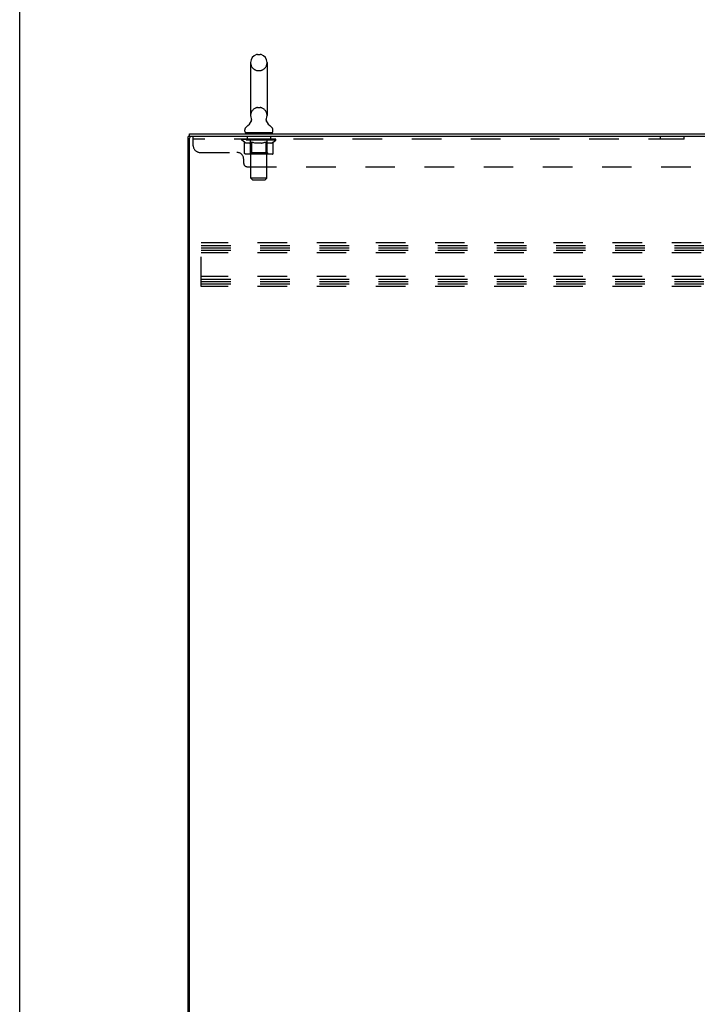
# Model space of a CAD drawing. Header units: inches. Extents: x 0 to 200, y 0 to 129.
# Tile 2 of 17: x 0 to 25, y 44 to 81. Entities that reach past the tile are written whole.
import ezdxf

# ---------------------------------------------------------------- set-up
doc = ezdxf.new("R2010")
doc.units = ezdxf.units.IN
doc.header["$LTSCALE"] = 11
doc.header["$MEASUREMENT"] = 0
doc.linetypes.add('HIDDEN', pattern=[0.2, 0.1, -0.1])
doc.layers.get('0').update_dxf_attribs({"linetype": 'CONTINUOUS'})
doc.layers.add('02___PRT_ALL_AXES', color=7, linetype='CONTINUOUS')
doc.layers.add('DEFAULT_2', color=8, linetype='HIDDEN')

msp = doc.modelspace()

# ---------------------------------------------------------------- linework, layer by layer
at = {"color": 7, "linetype": 'Continuous'}
for p, q in [((0, 0), (0, 129.412)), ((8.849, 79.554), (8.937, 79.554)), ((8.587, 79.254), (8.587, 77.279)), ((9.199, 79.254), (9.199, 77.279)), ((8.602, 77.06), (8.599, 77.056)), ((6.32, 76.504), (6.32, 76.608)), ((8.37, 76.707), (8.37, 76.747)), ((8.393, 76.638), (8.393, 76.608)), ((9.393, 76.638), (8.393, 76.638)), ((9.393, 76.638), (9.393, 76.608)), ((9.416, 76.707), (9.416, 76.747)), ((6.32, 76.504), (6.268, 76.504)), ((6.376, 76.504), (6.32, 76.504))]:
    msp.add_line(p, q, dxfattribs=at)
at = {"color": 3, "linetype": 'Continuous'}
for p, q in [((6.32, 76.608), (42.021, 76.608)), ((6.268, 4.712), (6.268, 76.504)), ((6.32, 4.775), (6.32, 76.442)), ((42.021, 76.504), (6.382, 76.504))]:
    msp.add_line(p, q, dxfattribs=at)
at = {"color": 7, "linetype": 'Continuous'}
for points in [[(8.606, 77.172), (8.608, 77.168), (8.609, 77.163), (8.611, 77.158), (8.612, 77.153), (8.613, 77.148), (8.614, 77.143), (8.614, 77.138), (8.615, 77.133), (8.615, 77.128), (8.615, 77.123), (8.615, 77.118), (8.615, 77.113), (8.615, 77.108), (8.614, 77.103), (8.614, 77.098), (8.613, 77.093), (8.612, 77.088), (8.61, 77.084), (8.609, 77.079), (8.607, 77.074), (8.606, 77.069), (8.604, 77.065), (8.602, 77.06)], [(9.187, 77.056), (9.184, 77.06), (9.182, 77.065), (9.18, 77.069), (9.179, 77.074), (9.177, 77.079), (9.176, 77.084), (9.174, 77.088), (9.173, 77.093), (9.172, 77.098), (9.172, 77.103), (9.171, 77.108), (9.171, 77.113), (9.171, 77.118), (9.171, 77.123), (9.171, 77.128), (9.171, 77.133), (9.172, 77.138), (9.172, 77.143), (9.173, 77.148), (9.174, 77.153), (9.175, 77.158), (9.177, 77.163), (9.178, 77.168), (9.18, 77.172)]]:
    msp.add_lwpolyline(points, dxfattribs=at)
for centre, radius, start, end in [((8.893, 79.254), 0.306, 105.6303, 180), ((8.849, 79.41), 0.144, 90, 105.6303), ((8.937, 79.41), 0.144, 74.3697, 90), ((8.893, 79.254), 0.306, 0, 74.3697), ((8.135, 77.295), 0.523, 304.6624, 336.9318), ((8.893, 77.279), 0.306, 180, 200.4871), ((9.651, 77.295), 0.523, 203.0682, 235.3376), ((8.893, 77.279), 0.306, 339.5129, 360), ((8.514, 76.747), 0.144, 124.6626, 180), ((8.439, 76.707), 0.069, 180, 270), ((9.347, 76.707), 0.069, 270, 360), ((9.272, 76.747), 0.144, 0, 55.3374)]:
    msp.add_arc(centre, radius, start, end, dxfattribs=at)
at = {"color": 3, "linetype": 'Continuous'}
msp.add_arc((6.382, 76.442), 0.0625, 90, 180, dxfattribs=at)
at = {"layer": '02___PRT_ALL_AXES', "color": 8, "linetype": 'HIDDEN'}
for p, q in [((8.455, 76.504), (8.455, 76.4)), ((9.33, 76.504), (8.455, 76.504)), ((9.33, 76.4), (8.455, 76.4)), ((9.33, 76.504), (9.33, 76.4)), ((23.83, 76.4), (23.83, 76.504)), ((24.705, 76.504), (23.83, 76.504)), ((24.705, 76.4), (23.83, 76.4)), ((24.705, 76.4), (24.705, 76.504))]:
    msp.add_line(p, q, dxfattribs=at)
at = {"layer": 'DEFAULT_2', "color": 8, "linetype": 'HIDDEN'}
for p, q in [((8.849, 78.954), (8.937, 78.954)), ((8.849, 77.579), (8.937, 77.579)), ((8.58, 76.638), (8.58, 76.608)), ((8.593, 74.957), (8.593, 76.604)), ((9.193, 74.957), (9.193, 76.604)), ((9.205, 76.638), (9.205, 76.608)), ((6.455, 76.159), (6.455, 76.504)), ((42.08, 76.4), (6.455, 76.4)), ((8.26, 76.362), (8.26, 76.408)), ((8.359, 76.292), (8.26, 76.362)), ((9.526, 76.362), (8.26, 76.362)), ((8.269, 76.402), (8.269, 76.408)), ((8.278, 76.399), (8.278, 76.402)), ((8.278, 76.399), (9.508, 76.399)), ((8.287, 76.399), (8.287, 76.402)), ((8.288, 76.399), (8.288, 76.402)), ((8.298, 76.402), (8.298, 76.408)), ((8.314, 76.399), (8.314, 76.402)), ((8.316, 76.399), (8.316, 76.402)), ((8.345, 76.402), (8.345, 76.408)), ((8.359, 76.399), (8.359, 76.402)), ((8.359, 75.887), (8.359, 76.292)), ((8.359, 76.292), (8.373, 76.283)), ((8.362, 76.399), (8.362, 76.402)), ((8.566, 76.402), (8.365, 76.402)), ((8.387, 76.274), (8.373, 76.283)), ((8.4, 76.267), (8.387, 76.274)), ((8.414, 76.26), (8.4, 76.267)), ((8.408, 76.402), (8.408, 76.408)), ((8.409, 76.399), (8.409, 76.402)), ((8.41, 76.399), (8.41, 76.402)), ((8.413, 76.399), (8.413, 76.402)), ((8.427, 76.255), (8.414, 76.26)), ((8.42, 76.399), (8.42, 76.402)), ((8.42, 76.399), (8.42, 76.402)), ((8.424, 76.399), (8.424, 76.402)), ((8.427, 76.399), (8.427, 76.403)), ((8.441, 76.25), (8.427, 76.255)), ((8.431, 76.399), (8.431, 76.402)), ((8.544, 76.25), (8.441, 76.25)), ((8.446, 76.399), (8.446, 76.402)), ((8.464, 76.399), (8.464, 76.404)), ((8.464, 76.399), (8.464, 76.402)), ((8.484, 76.399), (8.484, 76.402)), ((8.484, 76.399), (8.484, 76.402)), ((8.486, 76.402), (8.486, 76.408)), ((8.496, 76.399), (8.496, 76.402)), ((8.5, 76.399), (8.5, 76.402)), ((8.509, 76.399), (8.509, 76.402)), ((8.52, 76.399), (8.52, 76.406)), ((8.536, 76.399), (8.536, 76.402)), ((8.539, 76.399), (8.539, 76.402)), ((8.544, 76.25), (8.558, 76.255)), ((8.572, 76.261), (8.558, 76.255)), ((8.566, 76.399), (8.566, 76.402)), ((8.633, 76.402), (8.571, 76.402)), ((8.585, 76.267), (8.571, 76.26)), ((8.576, 76.402), (8.576, 76.408)), ((8.58, 75.89), (8.58, 76.359)), ((8.583, 76.399), (8.583, 76.402)), ((8.599, 76.275), (8.585, 76.267)), ((8.588, 76.399), (8.588, 76.402)), ((8.594, 76.399), (8.594, 76.407)), ((8.598, 76.399), (8.598, 76.402)), ((8.613, 76.283), (8.599, 76.275)), ((8.609, 76.399), (8.609, 76.402)), ((8.627, 76.293), (8.612, 76.283)), ((8.627, 75.887), (8.627, 76.293)), ((8.627, 76.293), (8.655, 76.283)), ((8.633, 76.399), (8.633, 76.402)), ((8.708, 76.402), (8.649, 76.402)), ((8.684, 76.274), (8.655, 76.283)), ((8.669, 76.399), (8.669, 76.402)), ((8.676, 76.402), (8.676, 76.408)), ((8.68, 76.399), (8.68, 76.402)), ((8.683, 76.399), (8.683, 76.408)), ((8.712, 76.267), (8.683, 76.275)), ((8.685, 76.399), (8.685, 76.402)), ((8.693, 76.399), (8.693, 76.402)), ((8.708, 76.399), (8.708, 76.402)), ((8.739, 76.26), (8.711, 76.267)), ((8.788, 76.402), (8.734, 76.402)), ((8.767, 76.255), (8.739, 76.26)), ((8.747, 76.399), (8.747, 76.402)), ((8.794, 76.25), (8.766, 76.255)), ((8.779, 76.402), (8.893, 76.408)), ((8.783, 76.402), (8.783, 76.408)), ((8.784, 76.408), (8.783, 76.408)), ((8.784, 76.402), (8.784, 76.408)), ((8.784, 76.399), (8.784, 76.402)), ((8.787, 76.399), (8.787, 76.402)), ((8.788, 76.399), (8.788, 76.402)), ((8.789, 76.399), (8.789, 76.402)), ((8.992, 76.25), (8.794, 76.25)), ((8.872, 76.402), (8.824, 76.402)), ((8.83, 76.399), (8.83, 76.402)), ((8.872, 76.399), (8.872, 76.402)), ((8.89, 76.402), (8.89, 76.402)), ((8.89, 76.399), (8.89, 76.402)), ((8.89, 76.399), (8.89, 76.402)), ((8.893, 76.402), (8.893, 76.408)), ((8.893, 76.408), (9.007, 76.402)), ((8.896, 76.399), (8.896, 76.402)), ((8.896, 76.399), (8.896, 76.402)), ((8.896, 76.402), (8.896, 76.402)), ((8.914, 76.399), (8.914, 76.402)), ((8.914, 76.402), (8.962, 76.402)), ((8.956, 76.399), (8.956, 76.402)), ((8.992, 76.25), (9.02, 76.255)), ((8.997, 76.399), (8.997, 76.402)), ((8.998, 76.399), (8.998, 76.402)), ((8.998, 76.402), (9.052, 76.402)), ((8.999, 76.399), (8.999, 76.402)), ((9.002, 76.402), (9.002, 76.408)), ((9.002, 76.408), (9.003, 76.408)), ((9.002, 76.399), (9.002, 76.402)), ((9.003, 76.402), (9.003, 76.408)), ((9.048, 76.261), (9.02, 76.255)), ((9.039, 76.399), (9.039, 76.402)), ((9.076, 76.267), (9.048, 76.26)), ((9.104, 76.275), (9.076, 76.267)), ((9.078, 76.399), (9.078, 76.402)), ((9.078, 76.402), (9.137, 76.402)), ((9.093, 76.399), (9.093, 76.402)), ((9.101, 76.399), (9.101, 76.402)), ((9.103, 76.399), (9.103, 76.408)), ((9.133, 76.284), (9.104, 76.275)), ((9.106, 76.399), (9.106, 76.402)), ((9.11, 76.402), (9.11, 76.408)), ((9.117, 76.399), (9.117, 76.402)), ((9.162, 76.294), (9.133, 76.284)), ((9.153, 76.399), (9.153, 76.402)), ((9.153, 76.402), (9.215, 76.402)), ((9.162, 75.887), (9.162, 76.294)), ((9.162, 76.294), (9.177, 76.284)), ((9.177, 76.399), (9.177, 76.402)), ((9.191, 76.275), (9.177, 76.284)), ((9.188, 76.399), (9.188, 76.402)), ((9.206, 76.267), (9.191, 76.275)), ((9.192, 76.399), (9.192, 76.407)), ((9.198, 76.399), (9.198, 76.402)), ((9.203, 76.399), (9.203, 76.402)), ((9.206, 75.89), (9.206, 76.359)), ((9.22, 76.26), (9.206, 76.267)), ((9.21, 76.402), (9.21, 76.408)), ((9.22, 76.399), (9.22, 76.402)), ((9.22, 76.402), (9.526, 76.402)), ((9.234, 76.255), (9.22, 76.26)), ((9.248, 76.25), (9.234, 76.255)), ((9.247, 76.399), (9.247, 76.402)), ((9.342, 76.25), (9.248, 76.25)), ((9.25, 76.399), (9.25, 76.402)), ((9.266, 76.399), (9.266, 76.406)), ((9.277, 76.399), (9.277, 76.402)), ((9.286, 76.399), (9.286, 76.402)), ((9.29, 76.399), (9.29, 76.402)), ((9.3, 76.402), (9.3, 76.408)), ((9.302, 76.399), (9.302, 76.402)), ((9.302, 76.399), (9.302, 76.402)), ((9.322, 76.399), (9.322, 76.404)), ((9.322, 76.399), (9.322, 76.402)), ((9.34, 76.399), (9.34, 76.402)), ((9.342, 76.25), (9.357, 76.255)), ((9.355, 76.399), (9.355, 76.402)), ((9.371, 76.26), (9.356, 76.255)), ((9.359, 76.399), (9.359, 76.403)), ((9.362, 76.399), (9.362, 76.402)), ((9.366, 76.399), (9.366, 76.402)), ((9.366, 76.399), (9.366, 76.402)), ((9.385, 76.267), (9.371, 76.26)), ((9.373, 76.399), (9.373, 76.402)), ((9.376, 76.399), (9.376, 76.402)), ((9.377, 76.399), (9.377, 76.402)), ((9.378, 76.402), (9.378, 76.408)), ((9.4, 76.275), (9.385, 76.267)), ((9.415, 76.284), (9.4, 76.275)), ((9.405, 76.405), (9.525, 76.406)), ((9.405, 76.402), (9.405, 76.405)), ((9.429, 76.294), (9.414, 76.284)), ((9.424, 76.399), (9.424, 76.402)), ((9.427, 76.399), (9.427, 76.402)), ((9.429, 76.294), (9.526, 76.362)), ((9.429, 75.887), (9.429, 76.294)), ((9.441, 76.402), (9.441, 76.408)), ((9.47, 76.399), (9.47, 76.402)), ((9.472, 76.399), (9.472, 76.402)), ((9.488, 76.402), (9.488, 76.408)), ((9.498, 76.399), (9.498, 76.402)), ((9.499, 76.399), (9.499, 76.402)), ((9.508, 76.399), (9.508, 76.402)), ((9.517, 76.402), (9.517, 76.408)), ((9.525, 76.402), (9.525, 76.406)), ((9.526, 76.362), (9.526, 76.402)), ((6.705, 75.909), (8.08, 75.909)), ((9.387, 75.85), (8.402, 75.85)), ((8.58, 75.89), (8.54, 75.85)), ((9.206, 75.89), (8.58, 75.89)), ((8.638, 75.855), (8.636, 75.857)), ((8.643, 75.851), (8.64, 75.853)), ((8.645, 75.85), (8.643, 75.851)), ((8.648, 75.85), (8.645, 75.85)), ((9.206, 75.89), (9.246, 75.85)), ((8.33, 75.504), (8.33, 75.659)), ((8.455, 75.379), (40.08, 75.379)), ((8.662, 74.888), (8.593, 74.957)), ((9.193, 74.957), (8.593, 74.957)), ((8.662, 74.888), (9.124, 74.888)), ((9.124, 74.888), (9.193, 74.957)), ((6.747, 70.921), (6.747, 72.546)), ((40.747, 72.546), (6.747, 72.546)), ((6.747, 72.442), (40.747, 72.442)), ((6.747, 72.358), (40.747, 72.358)), ((6.747, 72.275), (40.747, 72.275)), ((40.747, 72.171), (6.747, 72.171)), ((40.747, 71.296), (6.747, 71.296)), ((6.747, 71.192), (40.747, 71.192)), ((6.747, 71.108), (40.747, 71.108)), ((6.747, 71.025), (40.747, 71.025)), ((40.747, 70.921), (6.747, 70.921))]:
    msp.add_line(p, q, dxfattribs=at)
for points in [[(8.402, 75.85), (8.397, 75.85), (8.392, 75.851), (8.387, 75.853), (8.382, 75.855), (8.377, 75.857), (8.373, 75.86), (8.369, 75.864), (8.366, 75.868), (8.363, 75.872), (8.361, 75.877), (8.359, 75.882), (8.359, 75.887)], [(8.627, 75.877), (8.627, 75.882), (8.627, 75.887)], [(8.629, 75.872), (8.627, 75.877), (8.627, 75.882), (8.627, 75.887)], [(8.64, 75.853), (8.638, 75.855), (8.636, 75.857), (8.634, 75.86), (8.632, 75.864), (8.63, 75.868), (8.629, 75.872)], [(8.634, 75.86), (8.632, 75.864), (8.63, 75.868)], [(9.14, 75.85), (9.143, 75.85), (9.146, 75.851), (9.148, 75.853), (9.15, 75.855), (9.153, 75.857), (9.155, 75.86), (9.157, 75.864), (9.159, 75.868), (9.16, 75.872), (9.161, 75.877), (9.162, 75.882), (9.162, 75.887)], [(9.387, 75.85), (9.392, 75.85), (9.397, 75.851), (9.402, 75.853), (9.407, 75.855), (9.411, 75.857), (9.416, 75.86), (9.42, 75.864), (9.423, 75.868), (9.426, 75.872), (9.428, 75.877), (9.429, 75.882), (9.429, 75.887)]]:
    msp.add_lwpolyline(points, dxfattribs=at)
for centre, radius, start, end in [((8.893, 79.254), 0.306, 180, 254.3697), ((8.893, 79.254), 0.306, 285.6303, 360), ((8.849, 79.098), 0.144, 254.3697, 270), ((8.937, 79.098), 0.144, 270, 285.6303), ((8.893, 77.279), 0.306, 105.6303, 180), ((8.849, 77.435), 0.144, 90, 105.6303), ((8.937, 77.435), 0.144, 74.3697, 90), ((8.893, 77.279), 0.306, 0, 74.3697), ((8.558, 76.604), 0.0345, 0, 90), ((9.227, 76.604), 0.0345, 90, 180), ((8.54, 76.359), 0.0398, 0, 90), ((9.246, 76.359), 0.0398, 90, 180), ((6.705, 76.159), 0.25, 180, 270), ((8.08, 75.659), 0.25, 0, 90), ((8.455, 75.504), 0.125, 180, 270)]:
    msp.add_arc(centre, radius, start, end, dxfattribs=at)
for centre, major_axis, ratio, start_param, end_param in [((8.893, 76.408), (0.633, 0.007), 0.05963, 2.96643, 3.140963), ((8.24, 76.397), (0.198, 0), 0.060556, 0.430652, 1.470503), ((8.893, 76.408), (0.633, 0), 0.060556, 3.141593, 3.316126), ((8.24, 76.39), (0.198, 0.002), 0.05963, 1.376596, 1.469874), ((8.893, 76.408), (0.633, 0.013), 0.05688, 2.791345, 2.965878), ((8.216, 76.397), (0.198, 0.002), 0.05963, 0.25549, 1.295341), ((8.284, 76.397), (0.198, -0.002), 0.05963, 0.605815, 1.645666), ((8.893, 76.408), (0.633, -0.007), 0.05963, -2.96643, -2.791898), ((8.284, 76.39), (0.198, 0), 0.060556, 1.551758, 1.645036), ((8.216, 76.39), (0.198, 0.004), 0.05688, 1.20151, 1.294789), ((8.285, 76.392), (0.164, 0.002), 0.05963, 1.065228, 1.614276), ((8.266, 76.392), (0.164, 0.003), 0.05688, 0.890143, 1.43919), ((8.323, 76.392), (0.164, 0), 0.060556, 1.240391, 1.789438), ((8.893, 76.408), (0.633, 0.019), 0.052395, 2.616403, 2.790936), ((8.212, 76.397), (0.198, 0.004), 0.05688, 0.080405, 1.120256), ((8.347, 76.397), (0.198, -0.004), 0.05688, 0.7809, 1.820751), ((8.893, 76.408), (0.633, -0.013), 0.05688, -2.791345, -2.616812), ((8.347, 76.39), (0.198, -0.002), 0.05963, 1.72692, 1.820198), ((8.212, 76.39), (0.198, 0.006), 0.052395, 1.026568, 1.119847), ((8.265, 76.392), (0.164, 0.005), 0.052395, 0.715201, 1.264248), ((8.379, 76.392), (0.164, -0.002), 0.05963, 1.415553, 1.9646), ((8.893, 76.408), (0.633, 0.025), 0.046319, 2.441654, 2.616187), ((8.426, 76.397), (0.198, -0.006), 0.052395, 0.955842, 1.995693), ((8.229, 76.397), (0.198, 0.006), 0.052395, -0.094537, 0.945314), ((8.893, 76.408), (0.633, -0.019), 0.052395, -2.616403, -2.44187), ((8.426, 76.39), (0.198, -0.004), 0.05688, 1.902006, 1.995284), ((8.229, 76.39), (0.198, 0.008), 0.046319, 0.851819, 0.945098), ((8.283, 76.392), (0.164, 0.006), 0.046319, 0.540452, 1.089499), ((8.45, 76.392), (0.164, -0.003), 0.05688, 1.590638, 2.139686), ((8.893, 76.408), (0.633, 0.029), 0.038841, 2.267123, 2.441656), ((8.519, 76.397), (0.198, -0.008), 0.046319, 1.130591, 2.170442), ((8.266, 76.397), (0.198, 0.008), 0.046319, -0.269286, 0.770565), ((8.893, 76.408), (0.633, -0.025), 0.046319, -2.441654, -2.267121), ((8.519, 76.39), (0.198, -0.006), 0.052395, 2.076947, 2.170226), ((8.266, 76.39), (0.198, 0.009), 0.038841, 0.677289, 0.770567), ((8.32, 76.392), (0.164, 0.008), 0.038841, 0.365921, 0.914969), ((8.535, 76.392), (0.164, -0.005), 0.052395, 1.76558, 2.314627), ((8.893, 76.408), (0.633, 0.033), 0.030195, 2.09281, 2.267343), ((8.624, 76.397), (0.198, -0.009), 0.038841, 1.305122, 2.344973), ((8.322, 76.397), (0.198, 0.009), 0.038841, -0.443817, 0.596034), ((8.893, 76.408), (0.633, -0.029), 0.038841, -2.267123, -2.092591), ((8.624, 76.39), (0.198, -0.008), 0.046319, 2.251696, 2.344975), ((8.322, 76.39), (0.198, 0.01), 0.030195, 0.502975, 0.596254), ((8.375, 76.392), (0.164, 0.009), 0.030195, 0.191608, 0.740655), ((8.63, 76.392), (0.164, -0.006), 0.046319, 1.940329, 2.489376), ((8.396, 76.397), (0.198, 0.01), 0.030195, -0.61813, 0.421721), ((8.893, 76.408), (0.633, 0.036), 0.020645, 1.918687, 2.09322), ((8.737, 76.397), (0.198, -0.01), 0.030195, 1.479435, 2.519286), ((8.893, 76.408), (0.633, -0.033), 0.030195, -2.09281, -1.918277), ((8.737, 76.39), (0.198, -0.009), 0.038841, 2.426227, 2.519505), ((8.396, 76.39), (0.198, 0.011), 0.020645, 0.328852, 0.422131), ((8.445, 76.392), (0.164, 0.009), 0.020645, 0.017485, 0.566532), ((8.734, 76.392), (0.164, -0.008), 0.038841, 2.11486, 2.663907), ((8.484, 76.397), (0.198, 0.011), 0.020645, -0.792253, 0.247598), ((8.893, 76.408), (0.633, 0.038), 0.010478, 1.744704, 1.919237), ((8.855, 76.397), (0.198, -0.011), 0.020645, 1.653558, 2.693409), ((8.893, 76.408), (0.633, -0.036), 0.020645, -1.918687, -1.744154), ((8.855, 76.39), (0.198, -0.01), 0.030195, 2.60054, 2.693819), ((8.484, 76.39), (0.198, 0.012), 0.010478, 0.154869, 0.248148), ((8.528, 76.392), (0.164, 0.01), 0.010478, 6.126688, 6.675735), ((8.842, 76.392), (0.164, -0.009), 0.030195, 2.289173, 2.83822), ((8.585, 76.397), (0.198, 0.012), 0.010478, -0.966236, -0.000846), ((8.974, 76.397), (0.198, -0.012), 0.010478, 1.827541, 2.867392), ((8.893, 76.408), (0.633, -0.038), 0.010478, -1.744704, -1.570171), ((8.974, 76.39), (0.198, -0.011), 0.020645, 2.774664, 2.867942), ((8.952, 76.392), (0.164, -0.009), 0.020645, 2.463296, 3.012344), ((8.812, 76.397), (0.198, 0.012), 0.010478, 0.274201, 1.314052), ((8.726, 76.392), (0.164, 0.01), 0.010478, -0.000483, 0.504314), ((8.696, 76.39), (0.198, 0.012), 0.010478, 0.099668, 0.192946), ((8.893, 76.408), (0.633, 0.038), 0.010478, -1.571421, -1.396888), ((9.09, 76.39), (0.198, -0.012), 0.010478, 2.948646, 3.041925), ((9.06, 76.392), (0.164, -0.01), 0.010478, 2.637279, 3.142076), ((8.931, 76.397), (0.198, 0.011), 0.020645, 0.448184, 1.488034), ((8.834, 76.392), (0.164, 0.009), 0.020645, 0.129249, 0.678296), ((8.812, 76.39), (0.198, 0.011), 0.020645, 0.273651, 0.366929), ((9.201, 76.397), (0.198, -0.012), 0.010478, -3.140747, -2.175357), ((8.893, 76.408), (0.633, 0.036), 0.020645, -1.397439, -1.222906), ((8.893, 76.408), (0.633, -0.038), 0.010478, 1.222355, 1.396888), ((9.049, 76.397), (0.198, 0.01), 0.030195, 0.622307, 1.662158), ((8.944, 76.392), (0.164, 0.009), 0.030195, 0.303372, 0.852419), ((9.258, 76.392), (0.164, -0.01), 0.010478, 2.749043, 3.29809), ((9.302, 76.397), (0.198, -0.011), 0.020645, 2.893995, 3.933846), ((8.931, 76.39), (0.198, 0.01), 0.030195, 0.447774, 0.541052), ((9.302, 76.39), (0.198, -0.012), 0.010478, 2.893445, 2.986723), ((9.162, 76.397), (0.198, 0.009), 0.038841, 0.79662, 1.836471), ((8.893, 76.408), (0.633, 0.033), 0.030195, -1.223315, -1.048783), ((8.893, 76.408), (0.633, -0.036), 0.020645, 1.048373, 1.222906), ((9.052, 76.392), (0.164, 0.008), 0.038841, 0.477686, 1.026733), ((9.341, 76.392), (0.164, -0.009), 0.020645, 2.57506, 3.124108), ((9.39, 76.397), (0.198, -0.01), 0.030195, 2.719872, 3.759723), ((9.267, 76.397), (0.198, 0.008), 0.046319, 0.971151, 2.011002), ((9.049, 76.39), (0.198, 0.009), 0.038841, 0.622087, 0.715366), ((9.39, 76.39), (0.198, -0.011), 0.020645, 2.719462, 2.812741), ((8.893, 76.408), (0.633, 0.029), 0.038841, -1.049002, -0.874469), ((8.893, 76.408), (0.633, -0.033), 0.030195, 0.87425, 1.048783), ((9.156, 76.392), (0.164, 0.006), 0.046319, 0.652216, 1.201263), ((9.36, 76.397), (0.198, 0.006), 0.052395, 1.1459, 2.185751), ((9.411, 76.392), (0.164, -0.009), 0.030195, 2.400937, 2.949985), ((9.464, 76.397), (0.198, -0.009), 0.038841, 2.545558, 3.585409), ((9.251, 76.392), (0.164, 0.005), 0.052395, 0.826965, 1.376012), ((9.162, 76.39), (0.198, 0.008), 0.046319, 0.796618, 0.889896), ((9.464, 76.39), (0.198, -0.01), 0.030195, 2.545339, 2.638617), ((9.439, 76.397), (0.198, 0.004), 0.05688, 1.320842, 2.360692), ((8.893, 76.408), (0.633, 0.025), 0.046319, -0.874471, -0.699939), ((8.893, 76.408), (0.633, -0.029), 0.038841, 0.699936, 0.874469), ((9.52, 76.397), (0.198, -0.008), 0.046319, 2.371028, 3.410879), ((9.466, 76.392), (0.164, -0.008), 0.038841, 2.226624, 2.775671), ((9.502, 76.397), (0.198, 0.002), 0.05963, 1.495927, 2.535778), ((9.336, 76.392), (0.164, 0.003), 0.05688, 1.001907, 1.550954), ((9.557, 76.397), (0.198, -0.006), 0.052395, 2.196279, 3.23613), ((9.503, 76.392), (0.164, -0.006), 0.046319, 2.052093, 2.601141), ((9.267, 76.39), (0.198, 0.006), 0.052395, 0.971367, 1.064645), ((9.546, 76.397), (0.198, 0), 0.060556, 2.364024, 2.71094), ((9.52, 76.39), (0.198, -0.009), 0.038841, 2.371026, 2.464304), ((9.574, 76.397), (0.198, -0.004), 0.05688, 2.021337, 3.061188), ((8.893, 76.408), (0.633, 0.019), 0.052395, -0.699723, -0.52519), ((8.893, 76.408), (0.633, -0.025), 0.046319, 0.525406, 0.699939), ((9.57, 76.397), (0.198, -0.002), 0.05963, 1.846251, 2.886102), ((9.407, 76.392), (0.164, 0.002), 0.05963, 1.176993, 1.72604), ((9.521, 76.392), (0.164, -0.005), 0.052395, 1.877344, 2.426392), ((9.463, 76.392), (0.164, 0), 0.060556, 1.352155, 1.901202), ((9.52, 76.392), (0.164, -0.003), 0.05688, 1.702402, 2.25145), ((9.501, 76.392), (0.164, -0.002), 0.05963, 1.527317, 2.076364), ((9.36, 76.39), (0.198, 0.004), 0.05688, 1.146309, 1.239587), ((9.557, 76.39), (0.198, -0.008), 0.046319, 2.196495, 2.289773), ((8.893, 76.408), (0.633, 0.013), 0.05688, -0.524781, -0.350248), ((8.893, 76.408), (0.633, -0.019), 0.052395, 0.350657, 0.52519), ((9.546, 76.39), (0.198, -0.002), 0.05963, 1.764997, 1.971333), ((9.439, 76.39), (0.198, 0.002), 0.05963, 1.321394, 1.414673), ((9.574, 76.39), (0.198, -0.006), 0.052395, 2.021746, 2.115024), ((8.893, 76.408), (0.633, 0.007), 0.05963, -0.349695, -0.175162), ((8.893, 76.408), (0.633, -0.013), 0.05688, 0.175715, 0.350248), ((9.502, 76.39), (0.198, 0), 0.060556, 1.496556, 1.589835), ((9.57, 76.39), (0.198, -0.004), 0.05688, 1.846804, 1.940083), ((8.893, 76.408), (0.633, -0.007), 0.05963, 6.27665, 6.458348), ((8.893, 76.408), (0.633, 0), 0.060556, -0.174533, -0.058352)]:
    msp.add_ellipse(centre, major_axis=major_axis, ratio=ratio, start_param=start_param, end_param=end_param, dxfattribs=at)

doc.saveas('drawing.dxf')
